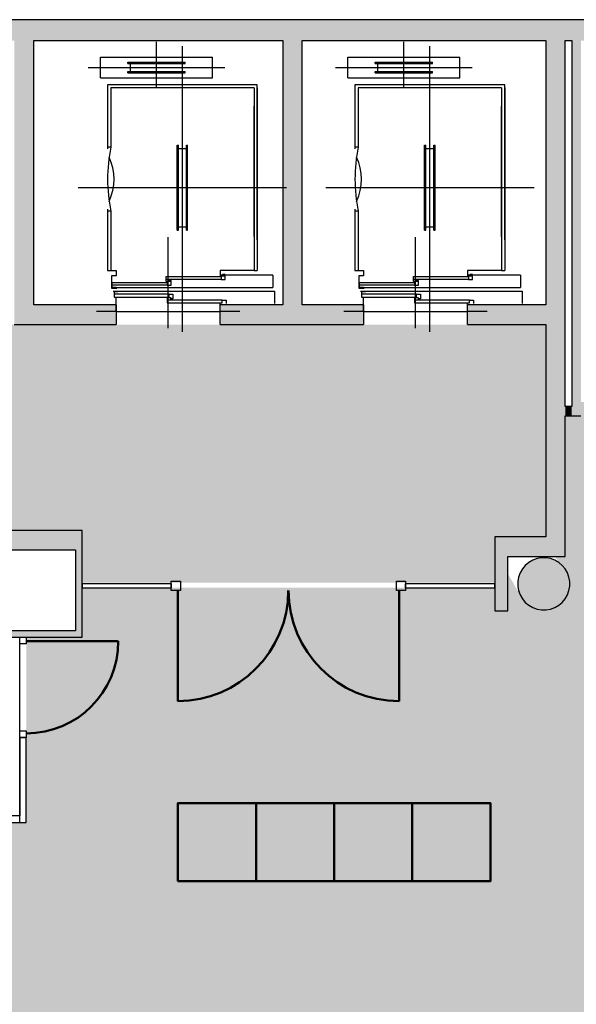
# Model space of a CAD drawing. Header units: metres. Extents: x -1 to 438, y -6 to 42.
# Tile 12 of 13: x 416.97 to 421.24, y 20.67 to 28.23. Entities that reach past the tile are written whole.
import ezdxf

# ---------------------------------------------------------------- set-up
doc = ezdxf.new("R2010")
doc.units = ezdxf.units.M
doc.linetypes.add('CONTINUA', pattern=[0])
for name, color, linetype, lineweight in [('3D P4 MURS', 7, 'CONTINUA', 25), ('3D P4 PILAR', 7, 'CONTINUA', 25), ('P4 ESCALES 2D', 7, 'CONTINUA', 25), ('P4 FALS SOSTRE', 7, 'CONTINUA', 25), ('P4 MOBLES', 7, 'CONTINUA', 25)]:
    doc.layers.add(name, color=color, linetype=linetype, lineweight=lineweight)

# ---------------------------------------------------------------- blocks, each defined once
blk = doc.blocks.new('_CLOSEDFILLED')
at = {"color": 0, "linetype": 'ByBlock', "lineweight": -2}
blk.add_solid([(-1, 0), (0, 0), (-1, 0)], dxfattribs=at)

msp = doc.modelspace()

# ---------------------------------------------------------------- hatches: boundary and pattern name
at = {"layer": '3D P4 MURS', "linetype": 'CONTINUA', "lineweight": 18, "true_color": 0xa0a0a0, "transparency": 33554687}
for points in [[(426.8464, 28.2282), (401.2904, 28.2282), (401.2587, 28.0682), (426.8132, 28.0682)], [(417.0747, 26.0395), (417.0747, 28.0682), (416.9247, 28.0682), (416.9247, 26.0395)], [(419.137, 26.0395), (419.137, 28.0682), (418.987, 28.0682), (418.987, 26.0395)], [(421.007, 28.0682), (421.007, 24.1095), (421.157, 24.1095), (421.157, 28.0682)], [(421.277, 25.1895), (421.277, 28.0682), (421.207, 28.0682), (421.207, 25.1895)], [(416.9247, 25.8895), (417.707, 25.8895), (417.707, 26.0395), (416.9247, 26.0395)], [(418.507, 25.8895), (419.607, 25.8895), (419.607, 26.0395), (418.507, 26.0395)], [(420.407, 25.8895), (421.007, 25.8895), (421.007, 26.0395), (420.407, 26.0395)], [(421.207, 25.2595), (421.157, 25.2595), (421.157, 25.1895), (421.207, 25.1895)], [(417.447, 24.3095), (410.827, 24.3095), (410.827, 24.1595), (410.867, 24.1595), (410.867, 24.3095), (412.107, 24.3095), (412.107, 24.1595), (417.447, 24.1595)], [(420.717, 23.6918), (420.717, 24.2595), (420.617, 24.2595), (420.617, 23.6918)], [(421.007, 24.2595), (420.717, 24.2595), (420.717, 24.1095), (421.007, 24.1095)], [(417.447, 23.4895), (417.447, 24.1595), (417.397, 24.1595), (417.397, 23.4895)], [(415.487, 23.4895), (417.397, 23.4895), (417.397, 23.5395), (415.487, 23.5395)]]:
    msp.add_hatch(color=253, dxfattribs=at).paths.add_polyline_path(points)
at = {"layer": '3D P4 PILAR', "linetype": 'CONTINUA', "lineweight": 18, "transparency": 33554687}
msp.add_hatch(color=9, dxfattribs=at).paths.add_polyline_path([(421.0095, 24.0992), (420.9745, 24.0992), (420.9401, 24.0931), (420.9072, 24.0812), (420.877, 24.0637), (420.8502, 24.0412), (420.8277, 24.0145), (420.8103, 23.9842), (420.7983, 23.9514), (420.7922, 23.9169), (420.7922, 23.882), (420.7983, 23.8476), (420.8103, 23.8147), (420.8277, 23.7845), (420.8502, 23.7577), (420.877, 23.7352), (420.9072, 23.7177), (420.9401, 23.7058), (420.9745, 23.6997), (421.0095, 23.6997), (421.0439, 23.7058), (421.0767, 23.7177), (421.107, 23.7352), (421.1338, 23.7577), (421.1562, 23.7845), (421.1737, 23.8147), (421.1857, 23.8476), (421.1917, 23.882), (421.1917, 23.9169), (421.1857, 23.9514), (421.1737, 23.9842), (421.1562, 24.0145), (421.1338, 24.0412), (421.107, 24.0637), (421.0767, 24.0812), (421.0439, 24.0931)])
at = {"layer": 'P4 FALS SOSTRE', "linetype": 'CONTINUA', "lineweight": 25, "transparency": 33554559}
h = msp.add_hatch(color=7, dxfattribs=at)
h.set_gradient(color1=(240, 190, 130), color2=(240, 190, 130), one_color=1)
h.paths.add_polyline_path([(421.007, 25.8895), (415.947, 25.8895), (415.947, 24.3095), (417.447, 24.3095), (417.447, 23.9095), (420.6184, 23.9095), (420.6184, 24.2595), (421.007, 24.2595)], flags=0)
at = {"layer": 'P4 FALS SOSTRE', "true_color": 0xb2fbaa, "transparency": 33554687}
h = msp.add_hatch(color=71, dxfattribs=at)
h.paths.add_polyline_path([(423.7134, 13.1106), (426.2385, 25.295), (421.277, 25.295), (421.277, 25.1895), (421.157, 25.1895), (421.157, 24.1095), (421.0765, 24.1095), (421.1562, 24.0145), (421.1737, 23.9842), (421.1857, 23.9514), (421.1917, 23.9169), (421.1917, 23.882), (421.1857, 23.8476), (421.1737, 23.8147), (421.1562, 23.7845), (421.1338, 23.7577), (421.107, 23.7352), (421.0767, 23.7177), (421.0439, 23.7058), (421.0095, 23.6997), (420.9745, 23.6997), (420.9401, 23.7058), (420.9072, 23.7177), (420.877, 23.7352), (420.8502, 23.7577), (420.8277, 23.7845), (420.717, 23.9763), (420.717, 23.6918), (420.617, 23.6918), (420.617, 23.8695), (417.447, 23.8695), (417.447, 23.4895), (417.017, 23.4895), (417.017, 22.0695), (416.9678, 22.0695), (416.9678, 22.0083), (416.967, 22.0695), (415.647, 22.0695), (414.175, 21.5001), (414.1706, 21.5116), (414.1734, 21.4995), (413.4042, 21.3195), (412.6165, 21.2595), (411.2034, 20.8195), (410.3864, 20.7495), (409.697, 21.2096), (409.697, 22.1096), (409.5913, 22.1101), (409.5543, 22.1446), (409.349, 22.3171), (409.1349, 22.4785), (408.9127, 22.6286), (408.6829, 22.7668), (408.4462, 22.8928), (408.2033, 23.0062), (407.9547, 23.1067), (407.7012, 23.1941), (407.507, 23.2499), (407.507, 23.4195), (404.337, 23.4195), (404.337, 23.5147), (400.3565, 23.5147), (398.2952, 13.1106), (406.0493, 13.1106), (406.0493, 13.5669), (405.952, 13.4852), (405.9217, 13.4677), (405.8889, 13.4558), (405.8545, 13.4497), (405.8195, 13.4497), (405.7851, 13.4558), (405.7522, 13.4677), (405.722, 13.4852), (405.6952, 13.5077), (405.6727, 13.5345), (405.6553, 13.5647), (405.6433, 13.5976), (405.6372, 13.632), (405.6372, 13.6669), (405.6433, 13.7014), (405.6553, 13.7342), (405.6727, 13.7645), (405.6952, 13.7912), (405.722, 13.8137), (405.7522, 13.8312), (405.7851, 13.8431), (405.8195, 13.8492), (405.8545, 13.8492), (405.8889, 13.8431), (405.9217, 13.8312), (405.952, 13.8137), (405.9788, 13.7912), (406.0685, 13.6843), (406.1147, 13.9716), (406.7456, 13.7631), (406.8738, 13.7631), (406.8738, 13.8243), (406.8744, 13.7631), (407.3616, 13.7631), (407.3616, 13.1106)])
h.paths.add_polyline_path([(401.1288, 13.7912), (401.1512, 13.7645), (401.1687, 13.7342), (401.1807, 13.7014), (401.1867, 13.6669), (401.1867, 13.632), (401.1807, 13.5976), (401.1687, 13.5647), (401.1512, 13.5345), (401.1288, 13.5077), (401.102, 13.4852), (401.0717, 13.4677), (401.0389, 13.4558), (401.0045, 13.4497), (400.9695, 13.4497), (400.9351, 13.4558), (400.9022, 13.4677), (400.872, 13.4852), (400.8452, 13.5077), (400.8227, 13.5345), (400.8053, 13.5647), (400.7933, 13.5976), (400.7872, 13.632), (400.7872, 13.6669), (400.7933, 13.7014), (400.8053, 13.7342), (400.8227, 13.7645), (400.8452, 13.7912), (400.872, 13.8137), (400.9022, 13.8312), (400.9351, 13.8431), (400.9695, 13.8492), (401.0045, 13.8492), (401.0389, 13.8431), (401.0717, 13.8312), (401.102, 13.8137)], flags=16)
h.paths.add_polyline_path([(405.952, 17.9637), (405.9788, 17.9412), (406.0012, 17.9145), (406.0187, 17.8842), (406.0307, 17.8514), (406.0367, 17.8169), (406.0367, 17.782), (406.0307, 17.7476), (406.0187, 17.7147), (406.0012, 17.6845), (405.9788, 17.6577), (405.952, 17.6352), (405.9217, 17.6177), (405.8889, 17.6058), (405.8545, 17.5997), (405.8195, 17.5997), (405.7851, 17.6058), (405.7522, 17.6177), (405.722, 17.6352), (405.6952, 17.6577), (405.6727, 17.6845), (405.6553, 17.7147), (405.6433, 17.7476), (405.6372, 17.782), (405.6372, 17.8169), (405.6433, 17.8514), (405.6553, 17.8842), (405.6727, 17.9145), (405.6952, 17.9412), (405.722, 17.9637), (405.7522, 17.9812), (405.7851, 17.9931), (405.8195, 17.9992), (405.8545, 17.9992), (405.8889, 17.9931), (405.9217, 17.9812)], flags=16)
h.paths.add_polyline_path([(410.8755, 13.7912), (410.898, 13.7645), (410.9154, 13.7342), (410.9274, 13.7014), (410.9335, 13.6669), (410.9335, 13.632), (410.9274, 13.5976), (410.9154, 13.5647), (410.898, 13.5345), (410.8755, 13.5077), (410.8487, 13.4852), (410.8185, 13.4677), (410.7856, 13.4558), (410.7512, 13.4497), (410.7163, 13.4497), (410.6818, 13.4558), (410.649, 13.4677), (410.6187, 13.4852), (410.5919, 13.5077), (410.5695, 13.5345), (410.552, 13.5647), (410.54, 13.5976), (410.534, 13.632), (410.534, 13.6669), (410.54, 13.7014), (410.552, 13.7342), (410.5695, 13.7645), (410.5919, 13.7912), (410.6187, 13.8137), (410.649, 13.8312), (410.6818, 13.8431), (410.7163, 13.8492), (410.7512, 13.8492), (410.7856, 13.8431), (410.8185, 13.8312), (410.8487, 13.8137)], flags=16)
h.paths.add_polyline_path([(410.8487, 17.9637), (410.8755, 17.9412), (410.898, 17.9145), (410.9154, 17.8842), (410.9274, 17.8514), (410.9335, 17.8169), (410.9335, 17.782), (410.9274, 17.7476), (410.9154, 17.7147), (410.898, 17.6845), (410.8755, 17.6577), (410.8487, 17.6352), (410.8185, 17.6177), (410.7856, 17.6058), (410.7512, 17.5997), (410.7163, 17.5997), (410.6818, 17.6058), (410.649, 17.6177), (410.6187, 17.6352), (410.5919, 17.6577), (410.5695, 17.6845), (410.552, 17.7147), (410.54, 17.7476), (410.534, 17.782), (410.534, 17.8169), (410.54, 17.8514), (410.552, 17.8842), (410.5695, 17.9145), (410.5919, 17.9412), (410.6187, 17.9637), (410.649, 17.9812), (410.6818, 17.9931), (410.7163, 17.9992), (410.7512, 17.9992), (410.7856, 17.9931), (410.8185, 17.9812)], flags=16)
h.paths.add_polyline_path([(416.2788, 17.9412), (416.3012, 17.9145), (416.3187, 17.8842), (416.3307, 17.8514), (416.3367, 17.8169), (416.3367, 17.782), (416.3307, 17.7476), (416.3187, 17.7147), (416.3012, 17.6845), (416.2788, 17.6577), (416.252, 17.6352), (416.2217, 17.6177), (416.1889, 17.6058), (416.1545, 17.5997), (416.1195, 17.5997), (416.0851, 17.6058), (416.0522, 17.6177), (416.022, 17.6352), (415.9952, 17.6577), (415.9727, 17.6845), (415.9553, 17.7147), (415.9433, 17.7476), (415.9372, 17.782), (415.9372, 17.8169), (415.9433, 17.8514), (415.9553, 17.8842), (415.9727, 17.9145), (415.9952, 17.9412), (416.022, 17.9637), (416.0522, 17.9812), (416.0851, 17.9931), (416.1195, 17.9992), (416.1545, 17.9992), (416.1889, 17.9931), (416.2217, 17.9812), (416.252, 17.9637)], flags=16)
h.paths.add_polyline_path([(421.107, 17.9637), (421.1338, 17.9412), (421.1562, 17.9145), (421.1737, 17.8842), (421.1857, 17.8514), (421.1917, 17.8169), (421.1917, 17.782), (421.1857, 17.7476), (421.1737, 17.7147), (421.1562, 17.6845), (421.1338, 17.6577), (421.107, 17.6352), (421.0767, 17.6177), (421.0439, 17.6058), (421.0095, 17.5997), (420.9745, 17.5997), (420.9401, 17.6058), (420.9072, 17.6177), (420.877, 17.6352), (420.8502, 17.6577), (420.8277, 17.6845), (420.8103, 17.7147), (420.7983, 17.7476), (420.7922, 17.782), (420.7922, 17.8169), (420.7983, 17.8514), (420.8103, 17.8842), (420.8277, 17.9145), (420.8502, 17.9412), (420.877, 17.9637), (420.9072, 17.9812), (420.9401, 17.9931), (420.9745, 17.9992), (421.0095, 17.9992), (421.0439, 17.9931), (421.0767, 17.9812)], flags=16)
h.paths.add_polyline_path([(421.1338, 14.7112), (421.1562, 14.6845), (421.1737, 14.6542), (421.1857, 14.6214), (421.1917, 14.5869), (421.1917, 14.552), (421.1857, 14.5176), (421.1737, 14.4847), (421.1562, 14.4545), (421.1338, 14.4277), (421.107, 14.4052), (421.0767, 14.3877), (421.0439, 14.3758), (421.0095, 14.3697), (420.9745, 14.3697), (420.9401, 14.3758), (420.9072, 14.3877), (420.877, 14.4052), (420.8502, 14.4277), (420.8277, 14.4545), (420.8103, 14.4847), (420.7983, 14.5176), (420.7922, 14.552), (420.7922, 14.5869), (420.7983, 14.6214), (420.8103, 14.6542), (420.8277, 14.6845), (420.8502, 14.7112), (420.877, 14.7337), (420.9072, 14.7512), (420.9401, 14.7631), (420.9745, 14.7692), (421.0095, 14.7692), (421.0439, 14.7631), (421.0767, 14.7512), (421.107, 14.7337)], flags=16)
h.paths.add_polyline_path([(416.252, 13.8137), (416.2788, 13.7912), (416.3012, 13.7645), (416.3187, 13.7342), (416.3307, 13.7014), (416.3367, 13.6669), (416.3367, 13.632), (416.3307, 13.5976), (416.3187, 13.5647), (416.3012, 13.5345), (416.2788, 13.5077), (416.252, 13.4852), (416.2217, 13.4677), (416.1889, 13.4558), (416.1545, 13.4497), (416.1195, 13.4497), (416.0851, 13.4558), (416.0522, 13.4677), (416.022, 13.4852), (415.9952, 13.5077), (415.9727, 13.5345), (415.9553, 13.5647), (415.9433, 13.5976), (415.9372, 13.632), (415.9372, 13.6669), (415.9433, 13.7014), (415.9553, 13.7342), (415.9727, 13.7645), (415.9952, 13.7912), (416.022, 13.8137), (416.0522, 13.8312), (416.0851, 13.8431), (416.1195, 13.8492), (416.1545, 13.8492), (416.1889, 13.8431), (416.2217, 13.8312)], flags=16)
h.paths.add_polyline_path([(401.1288, 17.9412), (401.1512, 17.9145), (401.1687, 17.8842), (401.1807, 17.8514), (401.1867, 17.8169), (401.1867, 17.782), (401.1807, 17.7476), (401.1687, 17.7147), (401.1512, 17.6845), (401.1288, 17.6577), (401.102, 17.6352), (401.0717, 17.6177), (401.0389, 17.6058), (401.0045, 17.5997), (400.9695, 17.5997), (400.9351, 17.6058), (400.9022, 17.6177), (400.872, 17.6352), (400.8452, 17.6577), (400.8227, 17.6845), (400.8053, 17.7147), (400.7933, 17.7476), (400.7872, 17.782), (400.7872, 17.8169), (400.7933, 17.8514), (400.8053, 17.8842), (400.8227, 17.9145), (400.8452, 17.9412), (400.872, 17.9637), (400.9022, 17.9812), (400.9351, 17.9931), (400.9695, 17.9992), (401.0045, 17.9992), (401.0389, 17.9931), (401.0717, 17.9812), (401.102, 17.9637)], flags=16)

# ---------------------------------------------------------------- linework, layer by layer
at = {"layer": '3D P4 MURS', "color": 7, "linetype": 'CONTINUA', "lineweight": 25, "transparency": 33554687}
for p, q in [((426.8464, 28.2282), (401.2904, 28.2282)), ((417.0747, 26.0395), (417.0747, 28.0682)), ((417.0747, 28.0682), (418.987, 28.0682)), ((418.987, 28.0682), (418.987, 26.0395)), ((419.137, 26.0395), (419.137, 28.0682)), ((419.137, 28.0682), (421.007, 28.0682)), ((421.007, 28.0682), (421.007, 26.0395)), ((421.157, 25.2595), (421.157, 28.0682)), ((421.157, 28.0682), (421.207, 28.0682)), ((421.207, 28.0682), (421.207, 25.2595)), ((417.707, 26.0395), (417.0747, 26.0395)), ((417.707, 26.0395), (417.707, 25.8895)), ((418.507, 25.8895), (418.507, 26.0395)), ((418.987, 26.0395), (418.507, 26.0395)), ((419.607, 26.0395), (419.137, 26.0395)), ((419.607, 26.0395), (419.607, 25.8895)), ((420.407, 25.8895), (420.407, 26.0395)), ((421.007, 26.0395), (420.407, 26.0395)), ((416.9247, 25.8895), (417.707, 25.8895)), ((418.507, 25.8895), (419.607, 25.8895)), ((420.407, 25.8895), (421.007, 25.8895)), ((421.007, 25.8895), (421.007, 24.2595)), ((421.207, 25.2595), (421.157, 25.2595)), ((421.157, 25.1895), (421.207, 25.1895)), ((421.157, 24.1095), (421.157, 25.1895)), ((421.207, 25.1895), (421.277, 25.1895)), ((417.447, 24.3095), (410.827, 24.3095)), ((417.447, 24.1827), (417.447, 24.3095)), ((420.717, 24.2595), (420.617, 24.2595)), ((420.617, 24.2595), (420.617, 23.8995)), ((421.007, 24.2595), (420.717, 24.2595)), ((417.447, 24.1595), (417.447, 24.1827)), ((415.537, 24.1595), (417.397, 24.1595)), ((417.397, 24.1595), (417.397, 23.5395)), ((417.447, 23.8995), (417.447, 24.1595)), ((420.717, 24.1095), (421.007, 24.1095)), ((420.717, 23.6918), (420.717, 24.1095)), ((421.007, 24.1095), (421.157, 24.1095)), ((417.447, 23.8695), (417.447, 23.8995)), ((418.1311, 23.8995), (417.447, 23.8995)), ((417.447, 23.8995), (417.447, 23.8695)), ((418.1311, 23.8995), (418.1311, 23.8695)), ((419.9302, 23.8695), (419.9302, 23.8995)), ((420.617, 23.8995), (419.9302, 23.8995)), ((420.617, 23.8995), (420.617, 23.8695)), ((420.617, 23.8695), (420.617, 23.8995)), ((417.447, 23.4895), (417.447, 23.8695)), ((417.447, 23.8695), (418.1311, 23.8695)), ((419.9302, 23.8695), (420.617, 23.8695)), ((420.617, 23.8695), (420.617, 23.6918)), ((420.617, 23.6918), (420.717, 23.6918)), ((417.397, 23.5395), (415.537, 23.5395)), ((415.487, 23.4895), (416.967, 23.4895)), ((416.967, 23.4895), (417.017, 23.4895)), ((417.017, 23.4895), (417.397, 23.4895)), ((417.397, 23.4895), (417.447, 23.4895)), ((416.967, 22.7219), (417.017, 22.7219)), ((416.967, 22.7219), (416.967, 22.1195)), ((417.017, 22.0695), (417.017, 22.7219)), ((416.967, 22.1195), (415.638, 22.1195)), ((415.647, 22.0695), (416.967, 22.0695)), ((416.967, 22.0695), (416.9678, 22.0695)), ((416.9678, 22.0695), (417.017, 22.0695))]:
    msp.add_line(p, q, dxfattribs=at)
at = {"layer": '3D P4 MURS', "color": 202, "linetype": 'CONTINUA', "lineweight": 50, "transparency": 33554687}
for p, q in [((418.1811, 23.8495), (418.1811, 23.0004)), ((419.8802, 23.8495), (419.8802, 23.0004)), ((417.017, 23.4595), (417.7245, 23.4595))]:
    msp.add_line(p, q, dxfattribs=at)
at = {"layer": '3D P4 MURS', "color": 7, "linetype": 'CONTINUA', "lineweight": 25, "transparency": 33554687}
for points in [[(418.1311, 23.9195), (418.2011, 23.9195), (418.2011, 23.8495), (418.1311, 23.8495), (418.1311, 23.9195)], [(419.8602, 23.9195), (419.9302, 23.9195), (419.9302, 23.8495), (419.8602, 23.8495), (419.8602, 23.9195)], [(416.967, 23.4395), (416.967, 23.4895), (417.017, 23.4895), (417.017, 23.4395), (416.967, 23.4395)], [(416.967, 22.7219), (416.967, 22.7719), (417.017, 22.7719), (417.017, 22.7219), (416.967, 22.7219)]]:
    msp.add_lwpolyline(points, close=True, dxfattribs=at)
at = {"layer": '3D P4 MURS', "color": 202, "linetype": 'CONTINUA', "lineweight": 50, "transparency": 33554687}
for centre, radius, start, end in [((418.1811, 23.8495), 0.849, 270, 0), ((419.8802, 23.8495), 0.849, 180, 270), ((417.017, 23.4595), 0.7075, 270, 0)]:
    msp.add_arc(centre, radius, start, end, dxfattribs=at)
at = {"layer": '3D P4 PILAR', "color": 7, "linetype": 'CONTINUA', "lineweight": 25, "transparency": 33554687}
for p, q in [((420.9745, 24.0992), (420.9401, 24.0931)), ((421.0095, 24.0992), (420.9745, 24.0992)), ((421.0439, 24.0931), (421.0095, 24.0992)), ((420.8502, 24.0412), (420.8277, 24.0145)), ((420.877, 24.0637), (420.8502, 24.0412)), ((420.9072, 24.0812), (420.877, 24.0637)), ((420.9401, 24.0931), (420.9072, 24.0812)), ((421.0767, 24.0812), (421.0439, 24.0931)), ((421.107, 24.0637), (421.0767, 24.0812)), ((421.1338, 24.0412), (421.107, 24.0637)), ((421.1562, 24.0145), (421.1338, 24.0412)), ((420.7983, 23.9514), (420.7922, 23.9169)), ((420.8103, 23.9842), (420.7983, 23.9514)), ((420.8277, 24.0145), (420.8103, 23.9842)), ((421.1737, 23.9842), (421.1562, 24.0145)), ((421.1857, 23.9514), (421.1737, 23.9842)), ((421.1917, 23.9169), (421.1857, 23.9514)), ((420.7922, 23.9169), (420.7922, 23.882)), ((420.7922, 23.882), (420.7983, 23.8476)), ((421.1857, 23.8476), (421.1917, 23.882)), ((421.1917, 23.882), (421.1917, 23.9169)), ((420.7983, 23.8476), (420.8103, 23.8147)), ((420.8103, 23.8147), (420.8277, 23.7845)), ((421.1562, 23.7845), (421.1737, 23.8147)), ((421.1737, 23.8147), (421.1857, 23.8476)), ((420.8277, 23.7845), (420.8502, 23.7577)), ((420.8502, 23.7577), (420.877, 23.7352)), ((420.877, 23.7352), (420.9072, 23.7177)), ((421.0767, 23.7177), (421.107, 23.7352)), ((421.107, 23.7352), (421.1338, 23.7577)), ((421.1338, 23.7577), (421.1562, 23.7845)), ((420.9072, 23.7177), (420.9401, 23.7058)), ((420.9401, 23.7058), (420.9745, 23.6997)), ((420.9745, 23.6997), (421.0095, 23.6997)), ((421.0095, 23.6997), (421.0439, 23.7058)), ((421.0439, 23.7058), (421.0767, 23.7177))]:
    msp.add_line(p, q, dxfattribs=at)
at = {"layer": 'P4 ESCALES 2D', "color": 7, "lineweight": 25, "transparency": 33554687}
for p, q in [((418.017, 27.7115), (418.017, 28.0595)), ((419.917, 27.7115), (419.917, 28.0595)), ((418.217, 25.8335), (418.217, 28.0245)), ((420.117, 25.8335), (420.117, 28.0245)), ((417.587, 27.7815), (417.587, 27.9415)), ((417.587, 27.9415), (418.447, 27.9415)), ((417.797, 27.9015), (418.237, 27.9015)), ((417.797, 27.8915), (417.797, 27.9015)), ((417.797, 27.8915), (418.237, 27.8915)), ((417.817, 27.8315), (417.817, 27.8915)), ((418.217, 27.8315), (418.217, 27.8915)), ((418.237, 27.8915), (418.237, 27.9015)), ((418.447, 27.7815), (418.447, 27.9415)), ((419.487, 27.9415), (420.347, 27.9415)), ((419.487, 27.7815), (419.487, 27.9415)), ((419.697, 27.8915), (419.697, 27.9015)), ((419.697, 27.9015), (420.137, 27.9015)), ((419.697, 27.8915), (420.137, 27.8915)), ((419.717, 27.8315), (419.717, 27.8915)), ((420.117, 27.8315), (420.117, 27.8915)), ((420.137, 27.8915), (420.137, 27.9015)), ((420.347, 27.7815), (420.347, 27.9415)), ((417.492, 27.8615), (418.542, 27.8615)), ((417.797, 27.8215), (417.797, 27.8315)), ((417.797, 27.8315), (418.237, 27.8315)), ((417.797, 27.8215), (418.237, 27.8215)), ((418.237, 27.8215), (418.237, 27.8315)), ((419.392, 27.8615), (420.442, 27.8615)), ((419.697, 27.8315), (420.137, 27.8315)), ((419.697, 27.8215), (419.697, 27.8315)), ((419.697, 27.8215), (420.137, 27.8215)), ((420.137, 27.8215), (420.137, 27.8315)), ((417.587, 27.7815), (418.447, 27.7815)), ((418.792, 27.7295), (417.642, 27.7295)), ((417.642, 27.7295), (417.642, 27.2375)), ((418.792, 26.5395), (418.792, 27.7295)), ((419.487, 27.7815), (420.347, 27.7815)), ((419.542, 27.7295), (419.542, 27.2375)), ((420.692, 27.7295), (419.542, 27.7295)), ((420.692, 26.5395), (420.692, 27.7295)), ((418.767, 27.7045), (417.667, 27.7045)), ((417.667, 27.7045), (417.667, 27.2495)), ((418.767, 27.7045), (418.767, 26.3045)), ((418.792, 27.7045), (418.792, 26.3045)), ((419.567, 27.7045), (419.567, 27.2495)), ((420.667, 27.7045), (419.567, 27.7045)), ((420.667, 27.7045), (420.667, 26.3045)), ((420.692, 27.7045), (420.692, 26.3045)), ((418.767, 26.5645), (418.767, 27.5645)), ((420.667, 26.5645), (420.667, 27.5645)), ((417.667, 27.2495), (417.642, 27.2495)), ((418.177, 27.2645), (418.187, 27.2645)), ((418.177, 26.6145), (418.177, 27.2645)), ((418.187, 26.6145), (418.187, 27.2645)), ((418.187, 27.2395), (418.247, 27.2395)), ((418.247, 27.2645), (418.257, 27.2645)), ((418.247, 26.6145), (418.247, 27.2645)), ((418.257, 26.6145), (418.257, 27.2645)), ((419.567, 27.2495), (419.542, 27.2495)), ((420.077, 26.6145), (420.077, 27.2645)), ((420.077, 27.2645), (420.087, 27.2645)), ((420.087, 26.6145), (420.087, 27.2645)), ((420.087, 27.2395), (420.147, 27.2395)), ((420.147, 26.6145), (420.147, 27.2645)), ((420.147, 27.2645), (420.157, 27.2645)), ((420.157, 26.6145), (420.157, 27.2645)), ((417.417, 26.9395), (419.017, 26.9395)), ((419.317, 26.9395), (420.917, 26.9395)), ((417.642, 26.7735), (417.642, 26.3045)), ((417.667, 26.7595), (417.642, 26.7595)), ((417.667, 26.7595), (417.667, 26.3045)), ((419.542, 26.7735), (419.542, 26.3045)), ((419.567, 26.7595), (419.542, 26.7595)), ((419.567, 26.7595), (419.567, 26.3045)), ((418.177, 26.6145), (418.187, 26.6145)), ((418.187, 26.6395), (418.247, 26.6395)), ((418.247, 26.6145), (418.257, 26.6145)), ((420.077, 26.6145), (420.087, 26.6145)), ((420.087, 26.6395), (420.147, 26.6395)), ((420.147, 26.6145), (420.157, 26.6145)), ((418.107, 25.8605), (418.107, 26.5585)), ((420.007, 25.8605), (420.007, 26.5585)), ((417.642, 26.3045), (417.707, 26.3045)), ((418.767, 26.3045), (418.792, 26.3045)), ((419.542, 26.3045), (419.607, 26.3045)), ((420.667, 26.3045), (420.692, 26.3045)), ((418.514, 26.2355), (418.092, 26.2355)), ((418.912, 26.2685), (418.507, 26.2685)), ((418.912, 26.2685), (418.912, 26.1745)), ((420.414, 26.2355), (419.992, 26.2355)), ((420.812, 26.2685), (420.407, 26.2685)), ((420.812, 26.2685), (420.812, 26.1745)), ((417.672, 26.1745), (418.912, 26.1745)), ((418.1, 26.1905), (417.678, 26.1905)), ((419.572, 26.1745), (420.812, 26.1745)), ((420, 26.1905), (419.578, 26.1905)), ((418.114, 26.1225), (417.692, 26.1225)), ((417.707, 26.0495), (417.707, 26.1005)), ((418.522, 26.0775), (418.1, 26.0775)), ((420.014, 26.1225), (419.592, 26.1225)), ((419.607, 26.0495), (419.607, 26.1005)), ((420.422, 26.0775), (420, 26.0775)), ((417.707, 25.9895), (417.557, 25.9895)), ((417.707, 25.9895), (417.707, 26.0495)), ((417.707, 25.9895), (418.507, 25.9895)), ((418.507, 25.9895), (418.507, 26.0495)), ((418.657, 25.9895), (418.507, 25.9895)), ((419.607, 25.9895), (419.457, 25.9895)), ((419.607, 25.9895), (419.607, 26.0495)), ((419.607, 25.9895), (420.407, 25.9895)), ((420.407, 25.9895), (420.407, 26.0495)), ((420.557, 25.9895), (420.407, 25.9895)), ((416.967, 22.0695), (416.967, 23.4895))]:
    msp.add_line(p, q, dxfattribs=at)
for points in [[(417.667, 26.3045), (417.707, 26.3045), (417.707, 26.2635), (417.672, 26.2635), (417.672, 26.1675), (417.712, 26.1675)], [(418.767, 26.3045), (418.507, 26.3045), (418.507, 26.2635), (418.537, 26.2635)], [(419.567, 26.3045), (419.607, 26.3045), (419.607, 26.2635), (419.572, 26.2635), (419.572, 26.1675), (419.612, 26.1675)], [(420.667, 26.3045), (420.407, 26.3045), (420.407, 26.2635), (420.437, 26.2635)], [(417.708, 26.1735), (417.678, 26.1735), (417.678, 26.2125), (418.1, 26.2125), (418.1, 26.1905), (418.13, 26.1905), (418.13, 26.2275), (418.11, 26.2275)], [(418.122, 26.2185), (418.092, 26.2185), (418.092, 26.2575), (418.514, 26.2575), (418.514, 26.2355), (418.544, 26.2355), (418.544, 26.2725), (418.524, 26.2725)], [(419.608, 26.1735), (419.578, 26.1735), (419.578, 26.2125), (420, 26.2125), (420, 26.1905), (420.03, 26.1905), (420.03, 26.2275), (420.01, 26.2275)], [(420.022, 26.2185), (419.992, 26.2185), (419.992, 26.2575), (420.414, 26.2575), (420.414, 26.2355), (420.444, 26.2355), (420.444, 26.2725), (420.424, 26.2725)], [(417.685, 26.1445), (418.925, 26.1445), (418.925, 26.0495)], [(417.722, 26.1395), (417.692, 26.1395), (417.692, 26.1005), (418.114, 26.1005), (418.114, 26.1225), (418.144, 26.1225), (418.144, 26.0855), (418.124, 26.0855)], [(419.585, 26.1445), (420.825, 26.1445), (420.825, 26.0495)], [(419.622, 26.1395), (419.592, 26.1395), (419.592, 26.1005), (420.014, 26.1005), (420.014, 26.1225), (420.044, 26.1225), (420.044, 26.0855), (420.024, 26.0855)], [(418.13, 26.0945), (418.1, 26.0945), (418.1, 26.0555), (418.522, 26.0555), (418.522, 26.0775), (418.552, 26.0775), (418.552, 26.0495)], [(420.03, 26.0945), (420, 26.0945), (420, 26.0555), (420.422, 26.0555), (420.422, 26.0775), (420.452, 26.0775), (420.452, 26.0495)]]:
    msp.add_lwpolyline(points, dxfattribs=at)
for centre, radius, start, end in [((418.855, 27.0045), 1.213, 168.34732, 191.65268), ((420.755, 27.0045), 1.213, 168.34732, 191.65268), ((417.293, 27.0045), 0.399, 334.78151, 25.21849), ((419.193, 27.0045), 0.399, 334.78151, 25.21849)]:
    msp.add_arc(centre, radius, start, end, dxfattribs=at)
at = {"layer": 'P4 MOBLES', "color": 202, "linetype": 'CONTINUA', "lineweight": 50, "transparency": 33554687}
for points in [[(418.1821, 21.6173), (418.1821, 22.2173), (418.7821, 22.2173), (418.7821, 21.6173), (418.1821, 21.6173)], [(418.7821, 21.6173), (418.7821, 22.2173), (419.3821, 22.2173), (419.3821, 21.6173), (418.7821, 21.6173)], [(419.3821, 21.6173), (419.3821, 22.2173), (419.9821, 22.2173), (419.9821, 21.6173), (419.3821, 21.6173)], [(419.9821, 21.6173), (419.9821, 22.2173), (420.5821, 22.2173), (420.5821, 21.6173), (419.9821, 21.6173)]]:
    msp.add_lwpolyline(points, close=True, dxfattribs=at)

# ---------------------------------------------------------------- block references
at = {"layer": '3D P4 PILAR', "color": 7, "linetype": 'CONTINUA', "lineweight": 25, "transparency": 33554687, "xscale": 0.0002666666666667, "yscale": 0.0002666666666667, "zscale": 0.0002666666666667}
msp.add_blockref('_CLOSEDFILLED', (420.992, 23.8995), dxfattribs=at)

doc.saveas('drawing.dxf')
